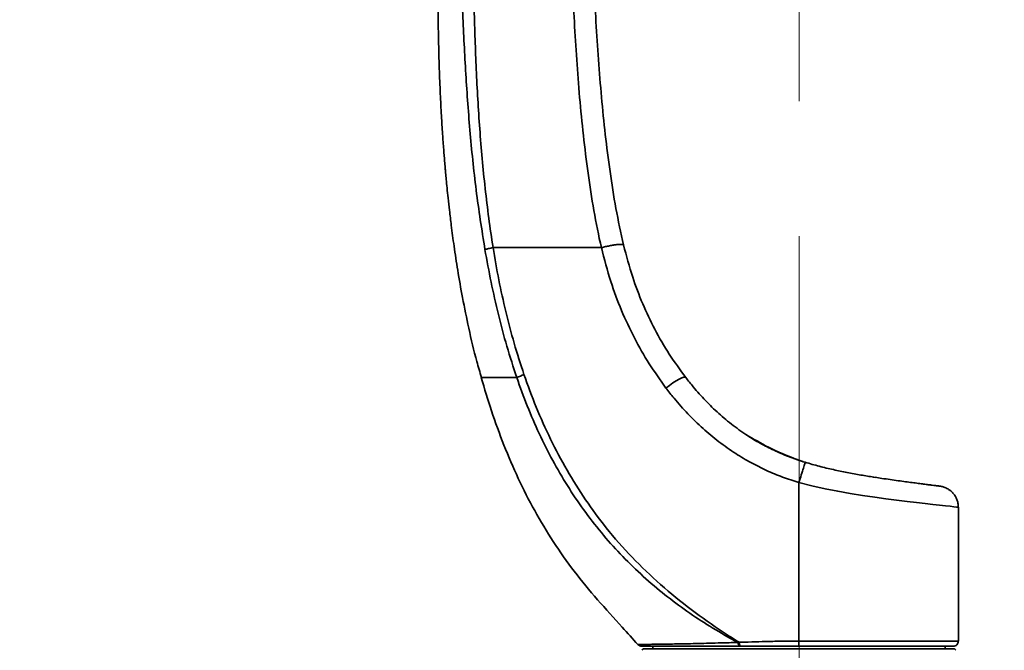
# Model space of a CAD drawing. Header units: millimetres. Extents: x 0 to 297, y 0 to 209.
# Tile 30 of 46: x 52 to 89, y 128 to 152. Entities that reach past the tile are written whole.
import ezdxf

# ---------------------------------------------------------------- set-up
doc = ezdxf.new("R2010")
doc.units = ezdxf.units.MM
doc.linetypes.add('CENTERX2', pattern=[20.32, 12.7, -2.54, 2.54, -2.54])
doc.layers.add('图层0', color=7, linetype='Continuous')
doc.styles.add('SLDTEXTSTYLE0', font='SIMSUN.TTC')
doc.dimstyles.new('SLDDIMSTYLE0', dxfattribs={"dimtxt": 4.5, "dimasz": 3, "dimexe": 0, "dimexo": 0.0625, "dimgap": 1.125, "dimtad": 2, "dimlfac": 10, "dimrnd": 1e-09, "dimzin": 12, "dimdsep": 46, "dimtxsty": 'SLDTEXTSTYLE0', "dimsah": 1, "dimcen": 0.09, "dimadec": 0, "dimazin": 3, "dimtfac": 1, "dimtofl": 0, "dimtmove": 0, "dimatfit": 3, "dimfxl": 0, "dimfrac": 2, "dimtolj": 1, "dimtzin": 12, "dimarcsym": 0})
doc.dimstyles.new('SLDDIMSTYLE8', dxfattribs={"dimtxt": 3.5, "dimasz": 3, "dimexe": 0, "dimexo": 0.0625, "dimgap": 0.875, "dimtad": 0, "dimtih": 1, "dimtoh": 1, "dimlfac": 3, "dimrnd": 1e-09, "dimzin": 12, "dimdsep": 46, "dimtxsty": 'SLDTEXTSTYLE0', "dimblk1": 'NONE', "dimblk2": 'NONE', "dimsah": 1, "dimcen": 0, "dimadec": 0, "dimazin": 3, "dimtol": 1, "dimtp": 0.03, "dimtfac": 1, "dimtmove": 0, "dimatfit": 3, "dimldrblk": 'NONE', "dimfxl": 0, "dimfrac": 2, "dimtolj": 1, "dimarcsym": 0})

# ---------------------------------------------------------------- blocks, each defined once
blk = doc.blocks.new('_D_1')
at = {"layer": '图层0'}
for p, q in [((64.957, 118.675), (64.957, 123.556)), ((89.867, 119.27), (89.867, 123.556)), ((89.867, 122.556), (64.957, 122.556)), ((89.867, 122.556), (104.423, 122.556))]:
    blk.add_line(p, q, dxfattribs=at)
for points in [[(64.957, 122.556), (67.957, 122.106), (67.957, 123.006)], [(89.867, 122.556), (86.867, 123.006), (86.867, 122.106)]]:
    blk.add_solid(points, dxfattribs=at)
at = {"layer": '图层0', "insert": (96.567, 127.793), "char_height": 4.5, "attachment_point": 1, "style": 'SLDTEXTSTYLE0'}
blk.add_mtext('249', dxfattribs=at)
blk = doc.blocks.new('_D_5')
at = {"layer": '图层0'}
for p, q in [((65.957, 165.25), (44.19, 165.25)), ((45.19, 113.25), (45.19, 165.25)), ((62.457, 113.25), (44.19, 113.25))]:
    blk.add_line(p, q, dxfattribs=at)
for points in [[(45.19, 165.25), (44.74, 162.25), (45.64, 162.25)], [(45.19, 113.25), (45.64, 116.25), (44.74, 116.25)]]:
    blk.add_solid(points, dxfattribs=at)
at = {"layer": '图层0', "insert": (39.953, 135.322), "char_height": 4.5, "attachment_point": 1, "rotation": 90, "style": 'SLDTEXTSTYLE0'}
blk.add_mtext('520', dxfattribs=at)
blk = doc.blocks.new('_D_11')
at = {"layer": '图层0'}
for p, q in [((77.707, 182.6), (35.332, 182.6)), ((36.332, 182.6), (36.332, 39.25)), ((70.818, 39.25), (35.332, 39.25))]:
    blk.add_line(p, q, dxfattribs=at)
for centre, start, end in [((33.714, 113.544), 63.4349, 116.5651), ((33.714, 108.306), 243.4349, 296.5651)]:
    blk.add_arc(centre, 5.856, start, end, dxfattribs=at)
for points in [[(36.332, 182.6), (35.882, 179.6), (36.782, 179.6)], [(36.332, 39.25), (36.782, 42.25), (35.882, 42.25)]]:
    blk.add_solid(points, dxfattribs=at)
at = {"layer": '图层0', "insert": (31.096, 103.069), "char_height": 4.5, "attachment_point": 1, "rotation": 90, "style": 'SLDTEXTSTYLE0'}
blk.add_mtext('1433.5', dxfattribs=at)
blk = doc.blocks.new('SW_SYMBOL_HOLE_DEPTH')
at = {"layer": '图层0', "color": 0}
for p, q in [((0, 875), (800, 875)), ((400, 875), (400, 75)), ((100, 555), (400, 75)), ((700, 555), (400, 75))]:
    blk.add_line(p, q, dxfattribs=at)
blk = doc.blocks.new('_D_23')
at = {"layer": '图层0'}
blk.add_line((191.362, 126.826), (170.308, 126.826), dxfattribs=at)
at = {"layer": '图层0', "xscale": 0.004072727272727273, "yscale": 0.004072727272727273, "zscale": 0.004072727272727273}
blk.add_blockref('SW_SYMBOL_HOLE_DEPTH', (184.071, 127.113), dxfattribs=at)
at = {"layer": '图层0', "attachment_point": 1, "style": 'SLDTEXTSTYLE0'}
for s, insert, char_height in [('0.03', (179.415, 131.727), 2), ('+', (178.252, 131.727), 2), ('%%c', (170.308, 130.899), 3.5), ('4', (174.178, 130.899), 3.5), ('6', (187.737, 130.899), 3.5), ('0', (179.415, 129.4), 2)]:
    blk.add_mtext(s, dxfattribs=dict(at, insert=insert, char_height=char_height))
blk = doc.blocks.new('_None')

msp = doc.modelspace()

# ---------------------------------------------------------------- linework, layer by layer
at = {"color": 7, "linetype": 'Continuous', "lineweight": 35}
for p, q in [((74.36455054, 148.26137016), (74.35796963, 148.32839408)), ((81.90535998, 134.90356097), (81.75183725, 134.95703658)), ((84.65096572, 134.30226007), (84.54712064, 134.31836696)), ((81.7568072, 134.10926212), (81.7568072, 128.14987922)), ((87.7568072, 128.14986095), (87.7568072, 133.18325017)), ((75.69933959, 128.01704868), (75.69760888, 128.01702031)), ((75.9068072, 127.84986107), (87.6068072, 127.84986107)), ((76.2568072, 127.94986107), (76.2568072, 127.84986107)), ((79.50911841, 128.10239776), (79.46758775, 128.09622154)), ((79.57457353, 127.94986107), (79.53656687, 127.94986107)), ((87.2568072, 127.84986107), (87.2568072, 127.94986107))]:
    msp.add_line(p, q, dxfattribs=at)
at = {"color": 7, "linetype": 'Continuous', "lineweight": 35, "flags": 128}
for points in [[(76.75433986, 137.66780417), (76.88566359, 137.76656025), (77.01609421, 137.85719025), (77.14010693, 137.93585526), (77.25244883, 137.99922318), (77.34836132, 138.04460989), (77.42378173, 138.07009287), (77.4755154, 138.07459274), (77.50137099, 138.05791886)], [(79.53656687, 127.94986107), (79.52498903, 127.95249296), (79.51371591, 127.96031935), (79.5030442, 127.97313427), (79.49325477, 127.99060043), (79.48460527, 128.01225815), (79.47732333, 128.03753742), (79.47160062, 128.06577293), (79.46758775, 128.09622154)], [(79.50911841, 128.10239776), (79.51267103, 128.07087321), (79.5179337, 128.04153069), (79.52476104, 128.01518079), (79.53296444, 127.99255141), (79.54231729, 127.97426769), (79.55256121, 127.96083471), (79.56341322, 127.95262356), (79.57457353, 127.94986107)]]:
    msp.add_lwpolyline(points, dxfattribs=at)
at = {"color": 8, "linetype": 'Continuous', "lineweight": 35, "flags": 128}
msp.add_lwpolyline([(87.75353825, 133.1832622), (87.74322082, 133.18447635), (87.68718635, 133.19076021), (87.58822423, 133.20174028), (87.45082792, 133.21689926), (87.27430364, 133.23634496), (87.05292994, 133.26078948), (86.79305897, 133.28973092), (86.5052687, 133.32225702), (86.18514976, 133.35919661), (85.82427584, 133.40197959), (85.43419315, 133.45006884), (85.03241129, 133.50204487), (84.60914519, 133.56008956), (84.15453896, 133.62695623), (83.68404964, 133.702209), (83.21685214, 133.78434815), (82.74195165, 133.87710675), (82.24928233, 133.98553394), (81.756813, 134.10911284), (81.7568072, 134.10911439), (81.7568072, 134.10911439)], dxfattribs=at)
at = {"color": 7, "linetype": 'Continuous', "lineweight": 35}
for centre, radius, start, end in [((72.88799768, 134.37170612), 4.07945612, 111.210283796, 115.36408719), ((75.84681963, 128.149861), 0.19999993, 221.691056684, 270.000861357), ((75.9068072, 127.79986107), 0.05, 90, 180), ((87.5568072, 128.14986107), 0.20000001, 269.999984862, 0.223247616), ((87.6068072, 127.79986107), 0.05, 0, 90)]:
    msp.add_arc(centre, radius, start, end, dxfattribs=at)
for points, knots in [([(68.2330967, 156.24983735), (68.21919134, 155.75585047), (68.19150381, 154.77225277), (68.17511801, 153.34303736), (68.17621233, 152.00643472), (68.19344239, 150.80126544), (68.22263003, 149.7254747), (68.26013303, 148.77699475), (68.30227033, 147.95396172), (68.34545936, 147.25622838), (68.38627816, 146.68421486), (68.41954967, 146.2646621), (68.4444562, 145.97119679), (68.46453374, 145.74426081), (68.48771468, 145.4927624), (68.51826127, 145.17783667), (68.55827353, 144.79005371), (68.61047399, 144.3195747), (68.68326215, 143.71701104), (68.78410771, 142.96624469), (68.92259946, 142.05904848), (69.10268133, 141.02796906), (69.33885782, 139.8801052), (69.57174315, 138.87451847), (69.7523833, 138.25995101), (69.81129723, 138.05951616)], [0, 0, 0, 0, 0.0808885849, 0.1610606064, 0.2339442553, 0.2996637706, 0.3583411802, 0.4100937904, 0.4550318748, 0.4932317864, 0.5245178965, 0.548898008, 0.5621207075, 0.5727259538, 0.5861887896, 0.6034613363, 0.6245159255, 0.6499992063, 0.6809428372, 0.723861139, 0.7739853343, 0.8311493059, 0.8951607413, 0.9658077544, 1, 1, 1, 1]), ([(69.9419893, 142.87985221), (69.82515589, 143.62468839), (69.59124799, 145.11589767), (69.36747879, 147.36721128), (69.20517862, 149.62084317), (69.09908345, 151.85092607), (69.03090114, 154.06127708), (69.00463738, 155.5202696), (68.99150374, 156.24986334)], [0, 0, 0, 0, 0.1688185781, 0.3379855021, 0.5059711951, 0.6740720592, 0.8370142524, 1, 1, 1, 1]), ([(69.4876568, 156.24985905), (69.48765679, 156.24985705), (69.48691514, 155.52462959), (69.49459561, 154.07406664), (69.53492992, 151.87632125), (69.60698018, 149.65717904), (69.73606812, 147.41543411), (69.93580949, 145.17690353), (70.13131787, 143.68972006), (70.24982074, 142.94986102), (70.24982105, 142.94985905)], [0, 0, 0, 0, 0.0000004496, 0.1630165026, 0.3260359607, 0.4941824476, 0.6623162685, 0.8311738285, 0.9999995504, 1, 1, 1, 1]), ([(74.32593335, 142.94985905), (74.3259329, 142.94986099), (74.21690654, 143.41101511), (74.03003671, 144.34145764), (73.81526158, 145.7522934), (73.64120081, 147.17296162), (73.45672577, 149.06850488), (73.29269273, 151.44138098), (73.19684011, 153.99310054), (73.17740103, 155.59777828), (73.17609548, 156.24985705), (73.17609547, 156.24985905)], [0, 0, 0, 0, 0.00000044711, 0.10674890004, 0.21353068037, 0.32093548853, 0.42834540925, 0.64110431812, 0.85419350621, 0.99999955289, 1, 1, 1, 1]), ([(73.97609101, 156.23597254), (73.98228385, 155.58370611), (73.99748085, 153.98306994), (74.10507773, 151.43707161), (74.27651133, 149.08073569), (74.4666788, 147.20749247), (74.64483284, 145.81321027), (74.85614294, 144.422616), (75.05794762, 143.50722521), (75.15883366, 143.04960375)], [0, 0, 0, 0, 0.1470502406, 0.3608555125, 0.5750187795, 0.6810316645, 0.7870395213, 0.8935369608, 1, 1, 1, 1]), ([(75.15883361, 143.04960394), (75.2655961, 142.64208142), (75.46207149, 141.89211628), (75.86539264, 140.83426609), (76.32777828, 139.86610733), (76.86427979, 138.9313047), (77.28900433, 138.34905149), (77.50137099, 138.05791886)], [0, 0, 0, 0, 0.2267242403, 0.4172414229, 0.6077486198, 0.8038702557, 1, 1, 1, 1]), ([(70.24976176, 142.94985918), (70.19077458, 142.93762226), (70.07280076, 142.91314853), (69.9855813, 142.89094773), (69.94197177, 142.87984738)], [0, 0, 0, 0, 0.500002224, 1, 1, 1, 1]), ([(71.14048579, 138.05791886), (71.01231986, 138.45037409), (70.75597522, 139.23532373), (70.44122643, 140.43729898), (70.16513323, 141.65156529), (70.01635987, 142.47041478), (69.94197177, 142.87984738)], [0, 0, 0, 0, 0.2491415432, 0.4983079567, 0.7491491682, 1, 1, 1, 1]), ([(70.24976176, 142.94985918), (70.3185191, 142.5466709), (70.45602975, 141.74031795), (70.72090802, 140.53990866), (71.03024749, 139.34761418), (71.28480763, 138.56573963), (71.41208348, 138.17481531)], [0, 0, 0, 0, 0.2491331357, 0.4982516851, 0.7491341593, 1, 1, 1, 1]), ([(74.32580245, 142.94985905), (74.02983414, 142.94985905), (73.43827543, 142.94985905), (72.45500596, 142.94985905), (71.38040274, 142.94985905), (70.62696159, 142.94985905), (70.249789, 142.94985905)], [0, 0, 0, 0, 0.2113529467, 0.422436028, 0.7108715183, 1, 1, 1, 1]), ([(76.75433986, 137.66780417), (76.53893218, 137.96916875), (76.10807508, 138.5719563), (75.55340699, 139.55222422), (75.06565368, 140.58305871), (74.64117017, 141.71897618), (74.43572065, 142.5205142), (74.3256714, 142.94985891)], [0, 0, 0, 0, 0.1906843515, 0.3814056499, 0.5775615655, 0.7737203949, 1, 1, 1, 1]), ([(69.80525538, 138.0577699), (69.92812155, 137.6419647), (70.1810381, 136.78604143), (70.64548413, 135.51981818), (71.18474841, 134.26222196), (71.80136831, 133.04643004), (72.50228819, 131.87669546), (73.29383966, 130.75761636), (74.1724704, 129.69087418), (74.99947188, 128.79776494), (75.50194216, 128.23204455), (75.69574805, 128.01384271)], [0, 0, 0, 0, 0.1103815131, 0.2272172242, 0.3431800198, 0.4586324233, 0.5740649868, 0.6901011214, 0.8073311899, 0.9256864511, 1, 1, 1, 1]), ([(79.46758775, 128.09622154), (79.37370029, 128.14692911), (78.97805753, 128.36061132), (78.2926388, 128.7628934), (77.43316372, 129.33753992), (76.5980738, 129.97014034), (75.79465386, 130.66360123), (75.02893808, 131.41792595), (74.31068141, 132.22557504), (73.64578448, 133.08520937), (73.03611649, 133.99190371), (72.47858352, 134.94795863), (71.97674164, 135.94970402), (71.52384606, 136.98979676), (71.26824576, 137.70195278), (71.14048579, 138.05791886)], [0, 0, 0, 0, 0.0242545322, 0.1022088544, 0.1802284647, 0.2581770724, 0.3388793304, 0.419667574, 0.5003659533, 0.5821400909, 0.6640087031, 0.7457962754, 0.8304966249, 0.9152749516, 1, 1, 1, 1]), ([(71.41208348, 138.17481531), (71.56093886, 137.76270247), (71.85920448, 136.93694058), (72.4021721, 135.73625325), (73.01805234, 134.57166638), (73.71459942, 133.45652355), (74.52591007, 132.35378486), (75.46922525, 131.28367471), (76.54213097, 130.25739758), (77.69090219, 129.31874708), (78.59577053, 128.68230808), (79.20875056, 128.28944821), (79.40921057, 128.16461416), (79.50911841, 128.10239776)], [0, 0, 0, 0, 0.0992009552, 0.1987716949, 0.2983849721, 0.3977961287, 0.4968627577, 0.6089163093, 0.7213411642, 0.8338621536, 0.9460472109, 0.9731103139, 1, 1, 1, 1]), ([(77.50137099, 138.05791886), (77.59403557, 137.94065955), (77.82896708, 137.64337328), (78.23685638, 137.18990889), (78.73650109, 136.70323791), (79.27899209, 136.25139513), (79.82620312, 135.86663441), (80.36405605, 135.54823261), (80.88653361, 135.28658858), (81.43001293, 135.05840006), (81.8057775, 134.93496109), (81.9936798, 134.87323502)], [0, 0, 0, 0, 0.08098731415, 0.20532625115, 0.32964475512, 0.4569847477, 0.58429656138, 0.68705671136, 0.78982052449, 0.89489906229, 1, 1, 1, 1]), ([(81.75680937, 134.10940984), (81.55083817, 134.1762382), (81.13893228, 134.30988308), (80.5347661, 134.5615017), (79.94577919, 134.85563361), (79.34312364, 135.21410118), (78.73972057, 135.6400086), (78.13842975, 136.13989025), (77.57515181, 136.68839245), (77.11519679, 137.20343621), (76.85406964, 137.53946712), (76.75433986, 137.66780417)], [0, 0, 0, 0, 0.103376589, 0.2067348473, 0.3122101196, 0.4176803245, 0.541870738, 0.6660812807, 0.7936220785, 0.9211800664, 1, 1, 1, 1]), ([(81.66725691, 134.98308104), (81.30933465, 135.12651281), (80.64585655, 135.39239135), (80.04037243, 135.75679148), (79.76152492, 135.92461102)], [0, 0, 0, 0, 0.5394635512, 1, 1, 1, 1]), ([(81.71099251, 134.96647218), (81.70705052, 134.96790941), (81.68564751, 134.97571288), (81.66472089, 134.98383588), (81.64764853, 134.99046279)], [0, 0, 0, 0, 0.1841792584, 1, 1, 1, 1]), ([(81.75261294, 134.95130254), (81.73926485, 134.95610509), (81.71216353, 134.96585595), (81.68569926, 134.97603451), (81.67226932, 134.98119987)], [0, 0, 0, 0, 0.4925257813, 1, 1, 1, 1]), ([(81.75680937, 134.10940985), (81.78792973, 134.20977378), (81.85017047, 134.41050168), (81.92858902, 134.66339668), (81.98331286, 134.83985947), (81.99022416, 134.86210987), (81.99367981, 134.87323507)], [0, 0, 0, 0, 0.249999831, 0.4999997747, 0.749999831, 1, 1, 1, 1]), ([(81.99367998, 134.87323502), (82.17006997, 134.82147332), (82.52353115, 134.71775004), (83.05347475, 134.59337367), (83.57725385, 134.48543957), (84.09006458, 134.39192041), (84.41306965, 134.33986641), (84.57481829, 134.31379974)], [0, 0, 0, 0, 0.19745565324, 0.39567384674, 0.59331448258, 0.79634737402, 1, 1, 1, 1]), ([(87.7528226, 133.18325915), (87.7535096, 133.21045934), (87.75542522, 133.28630311), (87.72849742, 133.40581906), (87.67988091, 133.53377252), (87.61413874, 133.64421177), (87.53791117, 133.73664561), (87.45565676, 133.81123835), (87.37212078, 133.86884935), (87.29181704, 133.91099207), (87.21912093, 133.93976754), (87.15909313, 133.95753538), (87.11652236, 133.96701907), (87.09185993, 133.97145437), (87.08094596, 133.97321902), (87.07407582, 133.97426697), (87.06773311, 133.97518544), (87.0620001, 133.97597308), (87.05414891, 133.97702358), (87.03283096, 133.97979937), (86.98274356, 133.98616312), (86.89662648, 133.9970701), (86.77855655, 134.01204766), (86.63143384, 134.03078687), (86.45568061, 134.05327633), (86.25276886, 134.07941589), (86.02384165, 134.1089733), (85.77076083, 134.14213212), (85.49380631, 134.17943346), (85.19385831, 134.22150436), (84.90359077, 134.26375416), (84.70627436, 134.29450177), (84.621921, 134.30764647)], [0, 0, 0, 0, 0.0127783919, 0.0356306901, 0.0570092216, 0.0770564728, 0.0958036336, 0.1132047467, 0.1291442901, 0.1434336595, 0.155801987, 0.1658700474, 0.1729369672, 0.1763284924, 0.1784782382, 0.1806355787, 0.184013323, 0.1913784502, 0.2079520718, 0.2527107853, 0.3141593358, 0.3792398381, 0.443289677, 0.5071836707, 0.5709759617, 0.6346119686, 0.6977653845, 0.7607924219, 0.8248659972, 0.888775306, 0.9524511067, 1, 1, 1, 1]), ([(79.53656687, 127.94986107), (79.28926669, 127.94986107), (78.84134759, 127.94986107), (78.24672301, 127.94986107), (77.7365893, 127.94986107), (77.27657402, 127.94986107), (76.87362905, 127.94986107), (76.53096001, 127.94986107), (76.24027028, 127.94986107), (76.02058752, 127.94986107), (75.87499594, 127.94986107), (75.85619833, 127.94986107), (75.84681855, 127.94986107)], [0, 0, 0, 0, 0.1159405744, 0.2099958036, 0.3043699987, 0.3984366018, 0.4926303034, 0.5871284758, 0.6813277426, 0.7874082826, 0.8939193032, 1, 1, 1, 1]), ([(79.50911841, 128.10239776), (79.53690163, 128.10311879), (79.73484195, 128.10825571), (80.1089872, 128.11922709), (80.64559916, 128.13418542), (81.19667077, 128.14646655), (81.5700802, 128.14875366), (81.75680754, 128.14989736)], [0, 0, 0, 0, 0.0386410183, 0.2752962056, 0.5118735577, 0.7559072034, 1, 1, 1, 1]), ([(81.7568072, 127.94986107), (81.75670437, 127.94986107), (81.57405923, 127.94986107), (81.20869707, 127.94986107), (80.65864145, 127.94986107), (80.11080339, 127.94986107), (79.75334599, 127.94986107), (79.57457353, 127.94986107)], [0, 0, 0, 0, 0.0001386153, 0.2462089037, 0.4922218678, 0.7460487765, 1, 1, 1, 1]), ([(87.55629163, 127.94986107), (87.54866533, 127.94986107), (87.53341565, 127.94986107), (87.41644069, 127.94986107), (87.23403238, 127.94986107), (86.9818172, 127.94986107), (86.66244841, 127.94986107), (86.28192297, 127.94986107), (85.84481459, 127.94986107), (85.35473706, 127.94986107), (84.81978226, 127.94986107), (84.24647313, 127.94986107), (83.64092328, 127.94986107), (83.01195867, 127.94986107), (82.380802, 127.94986107), (81.96020038, 127.94986107), (81.7568072, 127.94986107)], [0, 0, 0, 0, 0.0717120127, 0.1433967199, 0.2153101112, 0.286994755, 0.3586587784, 0.4305509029, 0.5022144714, 0.5739089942, 0.6458323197, 0.717527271, 0.7892281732, 0.8611580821, 0.932859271, 1, 1, 1, 1])]:
    msp.add_open_spline(points, degree=3, knots=knots, dxfattribs=at)
for points in [[(74.32593335, 142.94985905), (74.37828048, 142.96239141), (74.48297474, 142.98745614), (74.6364933, 143.01900709), (74.77952899, 143.04445031), (74.90644046, 143.06241782), (75.01224152, 143.07231901), (75.09189623, 143.07354426), (75.14504186, 143.06674256), (75.15423639, 143.05531669), (75.15883366, 143.04960375)], [(81.7568072, 128.14986107), (81.7568072, 128.12365367), (81.7568072, 128.07123885), (81.7568072, 128.00512986), (81.7568072, 127.95888002), (81.7568072, 127.95286739), (81.7568072, 127.94986107)]]:
    msp.add_open_spline(points, degree=3, dxfattribs=at)
at = {"color": 8, "linetype": 'Continuous', "lineweight": 35}
for points, knots in [([(71.14048579, 138.05791886), (71.0861642, 138.05791886), (70.93088296, 138.05791886), (70.69551576, 138.05791886), (70.44672448, 138.05791886), (70.23679682, 138.05791886), (70.06930974, 138.05791886), (69.94500792, 138.05791886), (69.86014903, 138.05791886), (69.81063507, 138.05791886), (69.8072676, 138.05791886), (69.80574089, 138.05791886)], [0, 0, 0, 0, 0.0634659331, 0.1814208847, 0.2993427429, 0.4210470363, 0.5427601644, 0.6607186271, 0.7786961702, 0.8996679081, 1, 1, 1, 1]), ([(75.69760888, 128.01702031), (75.697509, 128.01701868), (75.68920359, 128.01688313), (75.71862314, 128.01706387), (75.79195636, 128.01796031), (75.92542186, 128.02009083), (76.10298794, 128.02285846), (76.31609079, 128.02607254), (76.55719739, 128.02972233), (76.8372764, 128.03407658), (77.15234759, 128.03933653), (77.49691922, 128.04567826), (77.87118065, 128.05338632), (78.27699111, 128.0629247), (78.74539156, 128.07528509), (79.14745551, 128.08702535), (79.40493596, 128.09442179), (79.46758775, 128.09622154)], [0, 0, 0, 0, 0.0009491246, 0.0789202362, 0.156891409, 0.2376800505, 0.3184685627, 0.3880469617, 0.4576252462, 0.5291956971, 0.6007657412, 0.6704397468, 0.7401127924, 0.8118649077, 0.8836149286, 0.971680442, 1, 1, 1, 1]), ([(81.7568072, 128.14986107), (81.7568092, 128.14986107), (81.96711504, 128.14986107), (82.34401718, 128.14986042), (82.88152675, 128.14986184), (83.37247589, 128.14986312), (83.85655745, 128.14986193), (84.32548749, 128.1498609), (84.77162666, 128.14986095), (85.19683733, 128.14985987), (85.60143401, 128.14985701), (85.97829031, 128.1498577), (86.32142565, 128.14986359), (86.63288987, 128.14986132), (86.91236805, 128.14985642), (87.15471113, 128.14985819), (87.35644263, 128.14986007), (87.51913715, 128.14986016), (87.64277754, 128.14985962), (87.72128035, 128.14986021), (87.75742336, 128.14986098), (87.75305101, 128.14986095), (87.75180971, 128.14986095)], [0, 0, 0, 0, 0.0000006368, 0.0669619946, 0.1198982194, 0.1728343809, 0.2273095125, 0.281784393, 0.3347158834, 0.3876470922, 0.4421160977, 0.4965850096, 0.5494937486, 0.6024027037, 0.656847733, 0.7112930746, 0.7642172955, 0.8171416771, 0.8716040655, 0.9260664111, 0.9790103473, 1, 1, 1, 1])]:
    msp.add_open_spline(points, degree=3, knots=knots, dxfattribs=at)
at = {"layer": '图层0', "linetype": 'CENTERX2', "lineweight": 18, "ltscale": 2}
msp.add_line((81.7668072, 36.70449218), (81.7668072, 185.5479609), dxfattribs=at)

# ---------------------------------------------------------------- dimensions: what is measured, and where the dimension line sits
at = {"layer": '图层0'}
dim = msp.add_linear_dim(base=(36.33227852, 39.24986107), p1=(78.7068072, 182.59985905), p2=(71.81768757, 39.24986107), angle=90, text='(<>)', dimstyle='SLDDIMSTYLE0', dxfattribs=at)
dim.commit()
dim.dimension.update_dxf_attribs({"geometry": '_D_11', "text_midpoint": (36.33227852, 110.92486006), "dimtype": 160})
dim = msp.add_linear_dim(base=(45.18984222, 165.24985905), p1=(63.4568072, 113.24986107), p2=(66.9568072, 165.24985905), angle=90, dimstyle='SLDDIMSTYLE0', dxfattribs=at)
dim.commit()
dim.dimension.update_dxf_attribs({"geometry": '_D_5', "text_midpoint": (45.18984222, 139.24986006), "dimtype": 160})
dim = msp.add_diameter_dim_2p(p1=(0.77543146, 0.54911539), p2=(0, 0), text='<>{\\fGDT;x}6', dimstyle='SLDDIMSTYLE8', dxfattribs=at)
dim.commit()
dim.dimension.update_dxf_attribs({"geometry": '_D_23', "text_midpoint": (180.0410525, 129.36328108), "dimtype": 163})
dim = msp.add_linear_dim(base=(64.9568072, 122.55617883), p1=(89.86716113, 118.26950012), p2=(64.9568072, 117.67486107), dimstyle='SLDDIMSTYLE0', dxfattribs=at)
dim.commit()
dim.dimension.update_dxf_attribs({"geometry": '_D_1', "text_midpoint": (100.4947447, 122.55617883), "dimtype": 160})

doc.saveas('drawing.dxf')
